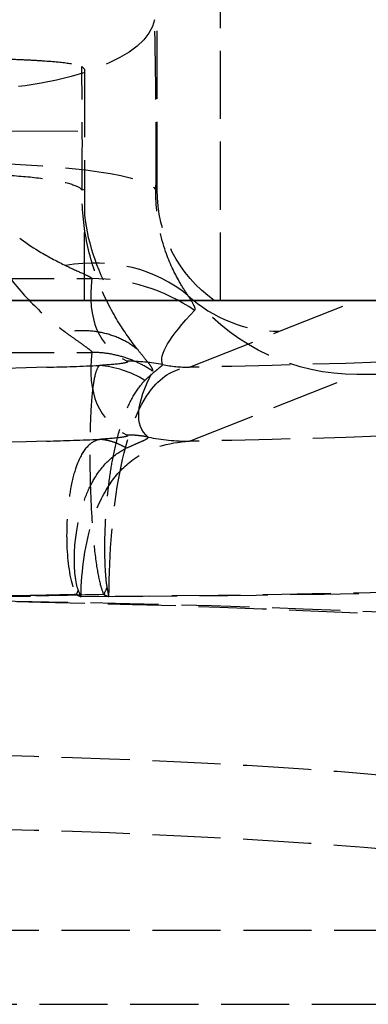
# Model space of a CAD drawing. Header units: millimetres. Extents: x 0 to 562, y -16 to 500.
# Tile 19 of 24: x 529 to 537, y -16 to 6. Entities that reach past the tile are written whole.
import ezdxf

# ---------------------------------------------------------------- set-up
doc = ezdxf.new("R2010")
doc.units = ezdxf.units.MM
doc.header["$LTSCALE"] = 10
doc.linetypes.add('ALLCAD_Strich', pattern=[0.2, 0.15, -0.05])
doc.layers.add('BESCH_KONT_sich_schn_ansi_2d', color=40, linetype='Continuous')
doc.layers.add('BESCH_KONT_sich_schn_grun_2d', color=10, linetype='Continuous')

msp = doc.modelspace()

# ---------------------------------------------------------------- linework, layer by layer
at = {"layer": 'BESCH_KONT_sich_schn_ansi_2d', "linetype": 'ALLCAD_Strich'}
for p, q in [((6, 0, 13.5), (541, 0, 13.5)), ((16.334, 0, 40.291), (530.666, 0, 40.291)), ((16.334, 0, 40.177), (530.666, 0, 40.177)), ((530.5, 0, 17.347), (529.179, 0, 36.236)), ((530.45, 0, 33.744), (530.442, 0, 33.869)), ((530.5, 0, 33.035), (530.45, 0, 33.744)), ((531.162, 0, 33.5), (530.5, 0, 33.5)), ((530.5, 0, 33.5), (530.5, 0, 13.5)), ((532.101, 0, 33.5), (531.162, 0, 33.5)), ((531.872, 0, 36.779), (531.959, 0, 35.532)), ((532.044, 0, 34.324), (531.959, 0, 35.532)), ((532.076, 0, 33.858), (532.044, 0, 34.324)), ((532.101, 0, 33.5), (532.076, 0, 33.858)), ((532.101, 0, 33.5), (533.359, 0, 33.5)), ((532.812, 0, 66.263), (534.798, 0, 37.857)), ((532.812, 0, 66.218), (536.498, 0, 13.5)), ((533.5, 0, 33.5), (533.359, 0, 33.5)), ((533.5, 0, 33.5), (533.5, 0, 47)), ((533.5, 0, 47), (546, 0, 47)), ((547, 0), (533.5, 0)), ((533.5, 0), (533.5, 0, 13.5)), ((534.798, 0, 37.857), (536.501, 0, 13.5))]:
    msp.add_line(p, q, dxfattribs=at)
at = {"layer": 'BESCH_KONT_sich_schn_ansi_2d', "linetype": 'ALLCAD_Strich', "extrusion": (0, 1, 0)}
for centre, radius, end in [((-522, 50.735), 19, 180), ((-522, 50.849), 19, 180), ((-527.952, 35.5), 4, 176), ((-528.092, 33.5), 4, 176), ((-528.092, 33.5), 2.37, 176)]:
    msp.add_arc(centre, radius, 90, end, dxfattribs=at)
at = {"layer": 'BESCH_KONT_sich_schn_ansi_2d', "linetype": 'ALLCAD_Strich', "extrusion": (0, -1, 0)}
for centre, radius, start, end in [((522, 50.5), 22.37, 0, 90), ((522, 50.5), 24, 0, 90), ((527.882, 36.5), 4, 4, 90), ((522, 50.639), 19, 0, 55.316), ((522, 50.594), 19, 0, 55.316)]:
    msp.add_arc(centre, radius, start, end, dxfattribs=at)
for centre, major_axis, ratio, start_param, end_param in [((524.152, 0, 32.5), (6.09, 0, 4.169), 0.062133, 0.558467, 1.52829), ((524.152, 0, 32.5), (7.716, 0, 4.285), 0.069114, 0.048899, 1.532429), ((527.924, 0, 35.895), (3.99, 0, 0.279), 0.962033, 0, 1.503626), ((527.927, 0, 35.86), (3.99, 0, 0.279), 0.959816, 0, 1.50378), ((527.928, 0, 35.84), (3.99, 0, 0.279), 0.962033, 0, 1.503626), ((527.969, 0, 35.253), (3.99, 0, 0.279), 0.921745, 0, 1.506431), ((528.054, 0, 34.045), (3.99, 0, 0.279), 0.921745, 0, 1.506431), ((527.869, 0, 36.5), (0, 0, 4), 0.996712, -1.494161, -0.223207), ((530.085, 0, 37.467), (-3.681, 0, 1.565), 0.404529, -2.205762, -1.400437), ((530.666, 0, 40.012), (-4, 0, -0.035), 0.069754, -2.172126, -1.571403), ((530.833, 0, 67.392), (-2.824, 0, -2.833), 0.049304, -1.982068, -1.620223), ((529.44, 0, 69.065), (1.488, 0, 3.713), 0.42189, -0.047859, 0), ((528.972, 0, 121.256), (11.629, 0, -166.303), 0.027773, -1.016864, -0.867851), ((531.44, 0, 66.06), (-3.961, 0, 0.556), 0.069083, -1.760362, -1.5611), ((544.243, 0, -97.128), (-11.665, 0, 166.498), 0.02774, 0.194864, 0.599435), ((523.872, 0, 36.5), (-8, 0, -0.278), 0.043419, -3.140072, -3.058885), ((532.812, 0, 66.346), (4.619, 0, 0.323), 0.027773, -1.770538, -1.572738), ((544.243, 0, -97.128), (-11.661, 0, 166.544), 0.017969, 0.194867, 0.599439), ((532.812, 0, 66.346), (2.993, 0, 0.209), 0.027773, -1.770538, -1.572738), ((534.798, 0, 37.941), (2.993, 0, 0.209), 0.027773, -2.313621, -1.572738)]:
    msp.add_ellipse(centre, major_axis=major_axis, ratio=ratio, start_param=start_param, end_param=end_param, dxfattribs=at)
at = {"layer": 'BESCH_KONT_sich_schn_ansi_2d', "linetype": 'ALLCAD_Strich', "extrusion": (0, 1, 0)}
for centre, major_axis, ratio, start_param, end_param in [((528.086, 0, 33.579), (3.99, 0, 0.279), 0.988693, -1.50177, 0), ((544.243, 0, -96.849), (-11.672, 0, 166.432), 0.041956, -0.599428, -0.194857), ((544.243, 0, -96.963), (-11.672, 0, 166.432), 0.041956, -0.599428, -0.194857), ((528.972, 0, 121.256), (7.535, 0, -107.756), 0.027773, 0.001942, 0.621051)]:
    msp.add_ellipse(centre, major_axis=major_axis, ratio=ratio, start_param=start_param, end_param=end_param, dxfattribs=at)
for points, knots in [([(529.179, 0, 36.236), (529.163, 0, 36.467), (529.112, 0, 36.693), (528.929, 0, 37.125), (528.798, 0, 37.324), (528.458, 0, 37.668), (528.253, 0, 37.805), (527.82, 0, 37.985), (527.602, 0, 38.034), (527.379, 0, 38.049)], [-0.2975752, -0.2975752, -0.2975752, -0.2975752, -0.2278253, -0.2278253, -0.1559174, -0.1559174, -0.0818659, -0.0818659, -0.0145723, -0.0145723, -0.0145723, -0.0145723]), ([(528.086, 0, 35.922), (528.08, 0, 35.98), (528.141, 0, 36.087), (528.37, 0, 36.388), (528.541, 0, 36.584), (528.742, 0, 36.813), (528.94, 0, 37.038), (529.167, 0, 37.294), (529.632, 0, 37.856), (529.872, 0, 38.162), (530.085, 0, 38.494)], [-0.7150119, -0.7150119, -0.7150119, -0.7150119, -0.5393732, -0.5393732, -0.357506, -0.357506, -0.357506, -0.178753, -0.178753, 0, 0, 0, 0]), ([(528.086, 0, 37.534), (528.084, 0, 37.55), (528.093, 0, 37.571), (528.187, 0, 37.696), (528.41, 0, 37.866), (528.953, 0, 38.266), (529.248, 0, 38.48), (529.73, 0, 38.87), (529.916, 0, 39.03), (530.085, 0, 39.2)], [-0.7150119, -0.7150119, -0.7150119, -0.7150119, -0.6412615, -0.6412615, -0.3683135, -0.3683135, -0.1416591, -0.1416591, 0, 0, 0, 0]), ([(528.719, 0, 36.15), (528.879, 0, 36.097), (529.033, 0, 36.027), (529.323, 0, 35.855), (529.458, 0, 35.755), (529.831, 0, 35.417), (530.035, 0, 35.143), (530.329, 0, 34.536), (530.418, 0, 34.206), (530.442, 0, 33.869)], [-0.3039154, -0.3039154, -0.3039154, -0.3039154, -0.2531234, -0.2531234, -0.2027279, -0.2027279, -0.1015566, -0.1015566, 0, 0, 0, 0]), ([(530.085, 0, 39.2), (530.226, 0, 39.342), (530.355, 0, 39.491), (530.538, 0, 39.773), (530.601, 0, 39.904), (530.657, 0, 40.121), (530.668, 0, 40.206), (530.666, 0, 40.291)], [0, 0, 0, 0, 0.1178828, 0.1178828, 0.2131744, 0.2131744, 0.2727317, 0.2727317, 0.2727317, 0.2727317]), ([(530.085, 0, 38.494), (530.167, 0, 38.621), (530.244, 0, 38.751), (530.385, 0, 39.019), (530.448, 0, 39.156), (530.501, 0, 39.298), (530.554, 0, 39.439), (530.597, 0, 39.583), (530.654, 0, 39.878), (530.668, 0, 40.027), (530.666, 0, 40.177)], [0, 0, 0, 0, 0.0681829, 0.0681829, 0.1363659, 0.1363659, 0.1363659, 0.2045488, 0.2045488, 0.2727317, 0.2727317, 0.2727317, 0.2727317]), ([(530.833, 0, 67.557), (530.739, 0, 67.886), (530.647, 0, 68.229), (530.478, 0, 68.915), (530.401, 0, 69.255), (530.329, 0, 69.605), (530.284, 0, 69.826), (530.241, 0, 70.05), (530.177, 0, 70.43), (530.153, 0, 70.587), (530.113, 0, 70.925), (530.097, 0, 71.11), (530.151, 0, 71.305), (530.22, 0, 71.305), (530.321, 0, 71.265)], [0, 0, 0, 0, 0.0744362, 0.0744362, 0.1419522, 0.1419522, 0.1419522, 0.18446, 0.18446, 0.2146236, 0.2146236, 0.2524725, 0.2524725, 0.2839045, 0.2839045, 0.2839045, 0.2839045]), ([(530.365, 0, 71.244), (530.307, 0, 71.263), (530.275, 0, 71.24), (530.289, 0, 71.056), (530.334, 0, 70.902), (530.42, 0, 70.627), (530.464, 0, 70.5), (530.572, 0, 70.195), (530.64, 0, 70.015), (530.709, 0, 69.837), (530.818, 0, 69.554), (530.932, 0, 69.277), (531.171, 0, 68.709), (531.298, 0, 68.42), (531.426, 0, 68.138)], [-0.2839045, -0.2839045, -0.2839045, -0.2839045, -0.2524725, -0.2524725, -0.2146236, -0.2146236, -0.18446, -0.18446, -0.1419522, -0.1419522, -0.1419522, -0.0744362, -0.0744362, 0, 0, 0, 0]), ([(530.427, 0, 71.222), (530.422, 0, 71.224), (530.416, 0, 71.226), (530.406, 0, 71.23), (530.401, 0, 71.232), (530.396, 0, 71.234), (530.39, 0, 71.236), (530.385, 0, 71.238), (530.375, 0, 71.241), (530.37, 0, 71.243), (530.365, 0, 71.244)], [-0.01118449, -0.01118449, -0.01118449, -0.01118449, -0.00838837, -0.00838837, -0.00559224, -0.00559224, -0.00559224, -0.00279612, -0.00279612, 0, 0, 0, 0]), ([(530.427, 0, 71.222), (530.432, 0, 71.22), (530.519, 0, 71.012), (530.782, 0, 70.401), (530.911, 0, 70.106), (531.066, 0, 69.763), (531.212, 0, 69.44), (531.381, 0, 69.075), (531.918, 0, 67.955), (532.336, 0, 67.128), (532.812, 0, 66.218)], [0, 0, 0, 0, 0.420648, 0.420648, 0.677736, 0.677736, 0.677736, 0.918965, 0.918965, 1.355472, 1.355472, 1.355472, 1.355472]), ([(531.681, 0, 37.628), (531.551, 0, 37.13), (531.404, 0, 36.67), (531.116, 0, 35.826), (530.974, 0, 35.441), (530.852, 0, 35.103), (530.727, 0, 34.758), (530.621, 0, 34.461), (530.48, 0, 34.002), (530.444, 0, 33.837), (530.45, 0, 33.744)], [0, 0, 0, 0, 0.178753, 0.178753, 0.357506, 0.357506, 0.357506, 0.5393732, 0.5393732, 0.7150119, 0.7150119, 0.7150119, 0.7150119]), ([(530.833, 0, 67.671), (530.802, 0, 68.024), (530.772, 0, 68.393), (530.721, 0, 69.133), (530.698, 0, 69.501), (530.664, 0, 70.177), (530.65, 0, 70.479), (530.631, 0, 71.022), (530.625, 0, 71.261), (530.62, 0, 71.67), (530.62, 0, 71.841), (530.626, 0, 72.145), (530.632, 0, 72.28), (530.653, 0, 72.505), (530.666, 0, 72.599), (530.707, 0, 72.732), (530.732, 0, 72.776), (530.792, 0, 72.809), (530.823, 0, 72.81), (530.88, 0, 72.796), (530.903, 0, 72.788), (530.928, 0, 72.778)], [0, 0, 0, 0, 0.0605021, 0.0605021, 0.1157303, 0.1157303, 0.1582136, 0.1582136, 0.190893, 0.190893, 0.2146236, 0.2146236, 0.234589, 0.234589, 0.2513925, 0.2513925, 0.2658423, 0.2658423, 0.2769575, 0.2769575, 0.2839045, 0.2839045, 0.2839045, 0.2839045]), ([(531.44, 0, 66.339), (531.441, 0, 66.345), (531.441, 0, 66.352), (531.443, 0, 66.365), (531.444, 0, 66.371), (531.446, 0, 66.391), (531.447, 0, 66.404), (531.45, 0, 66.444), (531.452, 0, 66.47), (531.453, 0, 66.548), (531.45, 0, 66.6), (531.425, 0, 66.8), (531.374, 0, 66.943), (531.183, 0, 67.298), (531.013, 0, 67.491), (530.833, 0, 67.671)], [0, 0, 0, 0, 0.0019897, 0.0019897, 0.0039795, 0.0039795, 0.0079589, 0.0079589, 0.0158427, 0.0158427, 0.0314996, 0.0314996, 0.0763591, 0.0763591, 0.1527183, 0.1527183, 0.1527183, 0.1527183]), ([(531.44, 0, 66.225), (531.441, 0, 66.231), (531.441, 0, 66.238), (531.443, 0, 66.251), (531.444, 0, 66.258), (531.446, 0, 66.277), (531.447, 0, 66.291), (531.45, 0, 66.33), (531.452, 0, 66.356), (531.453, 0, 66.434), (531.45, 0, 66.486), (531.425, 0, 66.686), (531.374, 0, 66.829), (531.183, 0, 67.184), (531.013, 0, 67.377), (530.833, 0, 67.557)], [0, 0, 0, 0, 0.0019897, 0.0019897, 0.0039795, 0.0039795, 0.0079589, 0.0079589, 0.0158427, 0.0158427, 0.0314996, 0.0314996, 0.0763591, 0.0763591, 0.1527183, 0.1527183, 0.1527183, 0.1527183]), ([(531.001, 0, 72.743), (530.993, 0, 72.745), (530.985, 0, 72.745), (530.968, 0, 72.737), (530.96, 0, 72.725), (530.95, 0, 72.674), (530.95, 0, 72.628), (530.961, 0, 72.505), (530.971, 0, 72.425), (531, 0, 72.241), (531.019, 0, 72.135), (531.064, 0, 71.898), (531.09, 0, 71.767), (531.155, 0, 71.455), (531.194, 0, 71.274), (531.286, 0, 70.861), (531.339, 0, 70.63), (531.462, 0, 70.109), (531.532, 0, 69.822), (531.68, 0, 69.238), (531.757, 0, 68.94), (531.834, 0, 68.652)], [-0.2839045, -0.2839045, -0.2839045, -0.2839045, -0.2769575, -0.2769575, -0.2658423, -0.2658423, -0.2513925, -0.2513925, -0.234589, -0.234589, -0.2146236, -0.2146236, -0.190893, -0.190893, -0.1582136, -0.1582136, -0.1157303, -0.1157303, -0.0605021, -0.0605021, 0, 0, 0, 0]), ([(531.041, 0, 72.732), (531.034, 0, 72.735), (531.027, 0, 72.737), (531.014, 0, 72.741), (531.007, 0, 72.742), (531.001, 0, 72.743)], [-0.01118449, -0.01118449, -0.01118449, -0.01118449, -0.00559224, -0.00559224, 0, 0, 0, 0]), ([(531.041, 0, 72.732), (531.045, 0, 72.73), (531.126, 0, 72.381), (531.439, 0, 71.105), (531.678, 0, 70.155), (532.221, 0, 68.205), (532.502, 0, 67.257), (532.812, 0, 66.263)], [0, 0, 0, 0, 0.465557, 0.465557, 0.961509, 0.961509, 1.355472, 1.355472, 1.355472, 1.355472]), ([(531.426, 0, 68.138), (531.492, 0, 67.994), (531.555, 0, 67.846), (531.673, 0, 67.537), (531.728, 0, 67.376), (531.774, 0, 67.208), (531.821, 0, 67.04), (531.858, 0, 66.864), (531.893, 0, 66.581), (531.902, 0, 66.476), (531.906, 0, 66.337), (531.906, 0, 66.301), (531.906, 0, 66.246), (531.906, 0, 66.228), (531.905, 0, 66.201), (531.905, 0, 66.192), (531.905, 0, 66.175), (531.905, 0, 66.164), (531.904, 0, 66.157)], [-0.1527183, -0.1527183, -0.1527183, -0.1527183, -0.1145387, -0.1145387, -0.0763591, -0.0763591, -0.0763591, -0.0381796, -0.0381796, -0.0158427, -0.0158427, -0.0079589, -0.0079589, -0.0039795, -0.0039795, -0.0019897, -0.0019897, 0, 0, 0, 0]), ([(532.006, 0, 40.16), (532.013, 0, 39.933), (532.008, 0, 39.708), (531.981, 0, 39.264), (531.958, 0, 39.047), (531.928, 0, 38.834), (531.898, 0, 38.622), (531.861, 0, 38.415), (531.777, 0, 38.013), (531.73, 0, 37.817), (531.681, 0, 37.628)], [-0.2727317, -0.2727317, -0.2727317, -0.2727317, -0.2045488, -0.2045488, -0.1363659, -0.1363659, -0.1363659, -0.0681829, -0.0681829, 0, 0, 0, 0]), ([(531.834, 0, 68.652), (531.931, 0, 68.288), (532.025, 0, 67.906), (532.142, 0, 67.249), (532.177, 0, 66.995), (532.206, 0, 66.654), (532.212, 0, 66.567), (532.218, 0, 66.437), (532.22, 0, 66.394), (532.222, 0, 66.33), (532.222, 0, 66.308), (532.223, 0, 66.276), (532.223, 0, 66.266), (532.224, 0, 66.245), (532.224, 0, 66.23), (532.224, 0, 66.224)], [-0.1527183, -0.1527183, -0.1527183, -0.1527183, -0.0763591, -0.0763591, -0.0314996, -0.0314996, -0.0158427, -0.0158427, -0.0079589, -0.0079589, -0.0039795, -0.0039795, -0.0019897, -0.0019897, 0, 0, 0, 0]), ([(532.778, 0, 37.738), (532.721, 0, 37.345), (532.656, 0, 36.977), (532.485, 0, 36.08), (532.378, 0, 35.585), (532.183, 0, 34.656), (532.103, 0, 34.255), (532.075, 0, 33.951), (532.074, 0, 33.898), (532.076, 0, 33.858)], [0, 0, 0, 0, 0.1416591, 0.1416591, 0.3683135, 0.3683135, 0.6412615, 0.6412615, 0.7150119, 0.7150119, 0.7150119, 0.7150119]), ([(532.927, 0, 40.261), (532.936, 0, 40.064), (532.939, 0, 39.867), (532.935, 0, 39.363), (532.92, 0, 39.06), (532.867, 0, 38.408), (532.826, 0, 38.064), (532.778, 0, 37.738)], [-0.2727317, -0.2727317, -0.2727317, -0.2727317, -0.2131744, -0.2131744, -0.1178828, -0.1178828, 0, 0, 0, 0])]:
    msp.add_open_spline(points, degree=3, knots=knots, dxfattribs=at)
for points in [[(528.086, 0, 35.922), (528.383, 0, 35.923), (528.976, 0, 35.812), (529.742, 0, 35.335), (530.277, 0, 34.614), (530.43, 0, 34.037), (530.45, 0, 33.744)], [(531.681, 0, 37.628), (531.578, 0, 37.713), (531.351, 0, 37.881), (530.958, 0, 38.117), (530.531, 0, 38.326), (530.234, 0, 38.443), (530.085, 0, 38.494)], [(530.365, 0, 71.244), (530.361, 0, 71.246), (530.354, 0, 71.25), (530.343, 0, 71.255), (530.332, 0, 71.26), (530.325, 0, 71.263), (530.321, 0, 71.265)], [(532.006, 0, 40.16), (531.908, 0, 40.164), (531.702, 0, 40.17), (531.37, 0, 40.176), (531.022, 0, 40.179), (530.785, 0, 40.178), (530.666, 0, 40.177)], [(531.426, 0, 68.138), (531.379, 0, 68.093), (531.283, 0, 68), (531.135, 0, 67.856), (530.985, 0, 67.708), (530.884, 0, 67.607), (530.833, 0, 67.557)], [(531.904, 0, 66.157), (531.866, 0, 66.163), (531.789, 0, 66.174), (531.673, 0, 66.191), (531.557, 0, 66.208), (531.479, 0, 66.219), (531.44, 0, 66.225)]]:
    msp.add_open_spline(points, degree=3, dxfattribs=at)
at = {"layer": 'BESCH_KONT_sich_schn_grun_2d', "linetype": 'ALLCAD_Strich'}
for p, q in [((533.5, 0), (533.5, 500)), ((532.101, 2.438), (532.101, 484.768)), ((530.442, 5.153), (530.5, 5.094)), ((530.5, 5.094), (530.5, 2.448)), ((528.859, 3.736), (530.5, 3.728)), ((530.5, 2.448), (530.45, 2.428)), ((530.5, 2.448), (530.5, 1.888)), ((532.101, 2.438), (532.076, 2.428)), ((530.5, 0), (530.5, 1.888)), ((16.334, 0.483), (530.666, 0.483)), ((531.162, 0), (530.5, 0)), ((531.162, 0), (532.966, 0)), ((533.5, 0), (533.359, 0)), ((533.5, 0), (547, 0)), ((534.798, -0.678), (536.501, 0)), ((532.812, -1.47), (534.798, -0.678)), ((16.334, -1.143), (530.666, -1.143)), ((532.812, -3.099), (536.498, -1.631)), ((541, -1.631), (536.498, -1.631)), ((6, -13.866), (541, -13.866)), ((273.51, -15.5), (541, -15.5))]:
    msp.add_line(p, q, dxfattribs=at)
at = {"layer": 'BESCH_KONT_sich_schn_grun_2d', "linetype": 'ALLCAD_Strich', "extrusion": (0, 0, -1)}
for centre, major_axis, ratio, start_param, end_param in [((528.054, 6.184), (3.998, 0.117), 0.386852, 0.075718, 1.582149), ((528.086, 2.428), (4, -0.042), 0.149589, -1.572379, -0.070609), ((535.109, 2.444), (-2.795, -1.113), 0.997179, -0.571681, 0.378065), ((536.507, 3.001), (-4.314, -1.718), 0.997179, -1.19079, -0.324881), ((544.243, 6.082), (-12.008, -7.514), 0.114797, 0.015359, 0.419931), ((522, -1.034), (-19, 0), 0.027851, -3.141593, -2.176146), ((522, -0.255), (-19, 0), 0.069927, -1.986501, -1.570796), ((544.243, 6.082), (-12.438, -8.985), 0.182945, -0.050729, 0.353842), ((522, -2.664), (-19, 0), 0.027851, -3.141593, -2.176146), ((522, -1.881), (-19, 0), 0.069927, -1.986501, -1.570796), ((529.44, -6.477), (-1.793, -3.576), 0.337257, -1.78614, -1.738281), ((522, -11.262), (19, 0), 0.069927, -1.570796, 0), ((522, -12.888), (19, 0), 0.069927, -1.570796, 0)]:
    msp.add_ellipse(centre, major_axis=major_axis, ratio=ratio, start_param=start_param, end_param=end_param, dxfattribs=at)
at = {"layer": 'BESCH_KONT_sich_schn_grun_2d', "linetype": 'ALLCAD_Strich'}
for centre, major_axis, ratio, start_param, end_param in [((531.592, 3.476), (0, 7), 0.069927, -1.720957, -1.173428), ((529.966, 3.476), (0, 7), 0.069927, -1.720957, -1.328815), ((535.109, 2.444), (-4.314, -1.718), 0.997179, -0.259624, 0.175868), ((530.085, -2.833), (2.996, 2.65), 0.841589, 0.125464, 0.930789), ((544.243, 10.073), (-13.26, -11.057), 0.273978, -0.284906, 0.119665), ((530.666, -3.507), (-3.969, 0.493), 0.997527, -2.048134, -1.447411), ((534.798, 2.32), (1.11, -2.787), 0.997179, -1.120889, -0.380007), ((544.243, 8.447), (-13.26, -11.057), 0.273978, -0.284906, 0.119665), ((530.833, -5.422), (-0.278, 3.99), 0.705086, -0.460375, -0.09853), ((531.44, -5.329), (1.784, 3.58), 0.987927, 0.267812, 0.467074), ((532.812, 1.529), (1.11, -2.787), 0.997179, -0.577806, -0.380007), ((532.812, 1.529), (1.713, -4.301), 0.997179, -0.577806, -0.380007), ((522, -6.032), (22.37, 0), 0.023656, -1.184557, 0), ((522, -6.032), (24, 0), 0.022049, -1.184557, 0), ((522, -5.243), (24, 0), 0.055359, -1.570796, -1.261107), ((522, -7.9), (-22.37, 0), 0.059392, -3.141593, -1.570796), ((522, -7.9), (-24, 0), 0.055359, -3.141593, -1.570796)]:
    msp.add_ellipse(centre, major_axis=major_axis, ratio=ratio, start_param=start_param, end_param=end_param, dxfattribs=at)
for points, knots in [([(528.719, 5.321), (528.879, 5.316), (529.033, 5.311), (529.323, 5.297), (529.458, 5.29), (529.831, 5.264), (530.035, 5.244), (530.329, 5.2), (530.418, 5.177), (530.442, 5.153)], [-0.3039154, -0.3039154, -0.3039154, -0.3039154, -0.2531234, -0.2531234, -0.2027279, -0.2027279, -0.1015566, -0.1015566, 0, 0, 0, 0]), ([(528.086, 3.027), (528.084, 2.923), (528.093, 2.819), (528.187, 2.341), (528.41, 1.993), (528.953, 1.45), (529.248, 1.237), (529.73, 0.95), (529.916, 0.854), (530.085, 0.772)], [-0.7150119, -0.7150119, -0.7150119, -0.7150119, -0.6412615, -0.6412615, -0.3683135, -0.3683135, -0.1416591, -0.1416591, 0, 0, 0, 0]), ([(528.086, 2.783), (528.08, 2.4), (528.141, 2.025), (528.37, 1.312), (528.541, 0.976), (528.742, 0.675), (528.94, 0.379), (529.167, 0.116), (529.632, -0.343), (529.872, -0.538), (530.085, -0.697)], [-0.7150119, -0.7150119, -0.7150119, -0.7150119, -0.5393732, -0.5393732, -0.357506, -0.357506, -0.357506, -0.178753, -0.178753, 0, 0, 0, 0]), ([(531.681, -1.089), (531.551, -0.924), (531.404, -0.725), (531.116, -0.259), (530.974, 0.008), (530.852, 0.308), (530.727, 0.612), (530.621, 0.951), (530.48, 1.668), (530.444, 2.045), (530.45, 2.428)], [0, 0, 0, 0, 0.178753, 0.178753, 0.357506, 0.357506, 0.357506, 0.5393732, 0.5393732, 0.7150119, 0.7150119, 0.7150119, 0.7150119]), ([(532.778, 0.112), (532.721, 0.2), (532.656, 0.302), (532.485, 0.603), (532.378, 0.824), (532.183, 1.382), (532.103, 1.737), (532.075, 2.219), (532.074, 2.323), (532.076, 2.428)], [0, 0, 0, 0, 0.1416591, 0.1416591, 0.3683135, 0.3683135, 0.6412615, 0.6412615, 0.7150119, 0.7150119, 0.7150119, 0.7150119]), ([(530.085, 0.772), (530.226, 0.704), (530.355, 0.646), (530.538, 0.562), (530.601, 0.532), (530.657, 0.498), (530.668, 0.489), (530.666, 0.483)], [0, 0, 0, 0, 0.1178828, 0.1178828, 0.2131744, 0.2131744, 0.2727317, 0.2727317, 0.2727317, 0.2727317]), ([(532.927, -0.217), (532.936, -0.208), (532.939, -0.195), (532.935, -0.153), (532.92, -0.119), (532.867, -0.025), (532.826, 0.038), (532.778, 0.112)], [-0.2727317, -0.2727317, -0.2727317, -0.2727317, -0.2131744, -0.2131744, -0.1178828, -0.1178828, 0, 0, 0, 0]), ([(530.085, -0.697), (530.167, -0.758), (530.244, -0.814), (530.385, -0.913), (530.448, -0.958), (530.501, -0.996), (530.554, -1.034), (530.597, -1.065), (530.654, -1.115), (530.668, -1.133), (530.666, -1.143)], [0, 0, 0, 0, 0.0681829, 0.0681829, 0.1363659, 0.1363659, 0.1363659, 0.2045488, 0.2045488, 0.2727317, 0.2727317, 0.2727317, 0.2727317]), ([(532.006, -1.558), (532.013, -1.545), (532.008, -1.525), (531.981, -1.472), (531.958, -1.438), (531.928, -1.398), (531.898, -1.358), (531.861, -1.312), (531.777, -1.208), (531.73, -1.151), (531.681, -1.089)], [-0.2727317, -0.2727317, -0.2727317, -0.2727317, -0.2045488, -0.2045488, -0.1363659, -0.1363659, -0.1363659, -0.0681829, -0.0681829, 0, 0, 0, 0]), ([(530.833, -1.432), (530.802, -1.456), (530.772, -1.508), (530.721, -1.688), (530.698, -1.808), (530.664, -2.117), (530.65, -2.285), (530.631, -2.669), (530.625, -2.865), (530.62, -3.283), (530.62, -3.483), (530.626, -3.916), (530.632, -4.139), (530.653, -4.615), (530.666, -4.858), (530.707, -5.351), (530.732, -5.596), (530.792, -5.994), (530.823, -6.153), (530.88, -6.359), (530.903, -6.426), (530.928, -6.477)], [0, 0, 0, 0, 0.0605021, 0.0605021, 0.1157303, 0.1157303, 0.1582136, 0.1582136, 0.190893, 0.190893, 0.2146236, 0.2146236, 0.234589, 0.234589, 0.2513925, 0.2513925, 0.2658423, 0.2658423, 0.2769575, 0.2769575, 0.2839045, 0.2839045, 0.2839045, 0.2839045]), ([(531.44, -1.339), (531.441, -1.339), (531.441, -1.34), (531.443, -1.34), (531.444, -1.341), (531.446, -1.342), (531.447, -1.343), (531.45, -1.346), (531.452, -1.348), (531.453, -1.353), (531.45, -1.357), (531.425, -1.371), (531.374, -1.381), (531.183, -1.406), (531.013, -1.419), (530.833, -1.432)], [0, 0, 0, 0, 0.0019897, 0.0019897, 0.0039795, 0.0039795, 0.0079589, 0.0079589, 0.0158427, 0.0158427, 0.0314996, 0.0314996, 0.0763591, 0.0763591, 0.1527183, 0.1527183, 0.1527183, 0.1527183]), ([(531.041, -6.523), (531.045, -5.553), (531.126, -4.589), (531.439, -2.966), (531.678, -2.334), (532.221, -1.648), (532.502, -1.497), (532.812, -1.47)], [0, 0, 0, 0, 0.465557, 0.465557, 0.961509, 0.961509, 1.355472, 1.355472, 1.355472, 1.355472]), ([(531.834, -1.76), (531.931, -1.661), (532.025, -1.582), (532.142, -1.488), (532.177, -1.46), (532.206, -1.433), (532.212, -1.427), (532.218, -1.42), (532.22, -1.418), (532.222, -1.414), (532.222, -1.413), (532.223, -1.412), (532.223, -1.412), (532.224, -1.411), (532.224, -1.41), (532.224, -1.41)], [-0.1527183, -0.1527183, -0.1527183, -0.1527183, -0.0763591, -0.0763591, -0.0314996, -0.0314996, -0.0158427, -0.0158427, -0.0079589, -0.0079589, -0.0039795, -0.0039795, -0.0019897, -0.0019897, 0, 0, 0, 0]), ([(531.001, -6.303), (530.993, -6.259), (530.985, -6.201), (530.968, -6.023), (530.96, -5.888), (530.95, -5.556), (530.95, -5.356), (530.961, -4.957), (530.971, -4.761), (531, -4.378), (531.019, -4.197), (531.064, -3.842), (531.09, -3.676), (531.155, -3.322), (531.194, -3.15), (531.286, -2.802), (531.339, -2.64), (531.462, -2.322), (531.532, -2.181), (531.68, -1.936), (531.757, -1.838), (531.834, -1.76)], [-0.2839045, -0.2839045, -0.2839045, -0.2839045, -0.2769575, -0.2769575, -0.2658423, -0.2658423, -0.2513925, -0.2513925, -0.234589, -0.234589, -0.2146236, -0.2146236, -0.190893, -0.190893, -0.1582136, -0.1582136, -0.1157303, -0.1157303, -0.0605021, -0.0605021, 0, 0, 0, 0]), ([(531.44, -2.965), (531.441, -2.965), (531.441, -2.966), (531.443, -2.966), (531.444, -2.967), (531.446, -2.968), (531.447, -2.969), (531.45, -2.972), (531.452, -2.974), (531.453, -2.979), (531.45, -2.983), (531.425, -2.997), (531.374, -3.007), (531.183, -3.032), (531.013, -3.045), (530.833, -3.058)], [0, 0, 0, 0, 0.0019897, 0.0019897, 0.0039795, 0.0039795, 0.0079589, 0.0079589, 0.0158427, 0.0158427, 0.0314996, 0.0314996, 0.0763591, 0.0763591, 0.1527183, 0.1527183, 0.1527183, 0.1527183]), ([(531.426, -3.252), (531.492, -3.22), (531.555, -3.192), (531.673, -3.139), (531.728, -3.116), (531.774, -3.095), (531.821, -3.074), (531.858, -3.056), (531.893, -3.033), (531.902, -3.025), (531.906, -3.016), (531.906, -3.014), (531.906, -3.011), (531.906, -3.01), (531.905, -3.009), (531.905, -3.009), (531.905, -3.008), (531.905, -3.007), (531.904, -3.007)], [-0.1527183, -0.1527183, -0.1527183, -0.1527183, -0.1145387, -0.1145387, -0.0763591, -0.0763591, -0.0763591, -0.0381796, -0.0381796, -0.0158427, -0.0158427, -0.0079589, -0.0079589, -0.0039795, -0.0039795, -0.0019897, -0.0019897, 0, 0, 0, 0]), ([(530.833, -3.058), (530.739, -3.081), (530.647, -3.131), (530.478, -3.316), (530.401, -3.442), (530.329, -3.638), (530.284, -3.762), (530.241, -3.913), (530.177, -4.251), (530.153, -4.415), (530.113, -4.87), (530.097, -5.194), (530.151, -5.937), (530.22, -6.322), (530.321, -6.477)], [0, 0, 0, 0, 0.0744362, 0.0744362, 0.1419522, 0.1419522, 0.1419522, 0.18446, 0.18446, 0.2146236, 0.2146236, 0.2524725, 0.2524725, 0.2839045, 0.2839045, 0.2839045, 0.2839045]), ([(530.365, -6.374), (530.307, -6.237), (530.275, -5.904), (530.289, -5.284), (530.334, -5.018), (530.42, -4.635), (530.464, -4.494), (530.572, -4.198), (530.64, -4.06), (530.709, -3.943), (530.818, -3.756), (530.932, -3.621), (531.171, -3.397), (531.298, -3.314), (531.426, -3.252)], [-0.2839045, -0.2839045, -0.2839045, -0.2839045, -0.2524725, -0.2524725, -0.2146236, -0.2146236, -0.18446, -0.18446, -0.1419522, -0.1419522, -0.1419522, -0.0744362, -0.0744362, 0, 0, 0, 0]), ([(530.427, -6.523), (530.432, -5.932), (530.519, -5.343), (530.782, -4.54), (530.911, -4.268), (531.066, -4.038), (531.212, -3.823), (531.381, -3.644), (531.918, -3.251), (532.336, -3.124), (532.812, -3.099)], [0, 0, 0, 0, 0.420648, 0.420648, 0.677736, 0.677736, 0.677736, 0.918965, 0.918965, 1.355472, 1.355472, 1.355472, 1.355472]), ([(530.321, -6.477), (530.193, -6.48), (530.065, -6.483), (529.567, -6.494), (529.194, -6.502), (528.818, -6.509)], [0.30968911, 0.30968911, 0.30968911, 0.30968911, 0.32818846, 0.32818846, 0.38114375, 0.38114375, 0.38114375, 0.38114375]), ([(530.321, -6.477), (530.33, -6.48), (530.339, -6.484), (530.356, -6.492), (530.365, -6.496), (530.374, -6.5), (530.383, -6.504), (530.392, -6.508), (530.409, -6.515), (530.418, -6.519), (530.427, -6.523)], [0, 0, 0, 0, 0.00279612, 0.00279612, 0.00559224, 0.00559224, 0.00559224, 0.00838837, 0.00838837, 0.01118449, 0.01118449, 0.01118449, 0.01118449]), ([(530.427, -6.523), (530.422, -6.51), (530.416, -6.497), (530.406, -6.472), (530.401, -6.46), (530.396, -6.448), (530.39, -6.435), (530.385, -6.423), (530.375, -6.398), (530.37, -6.386), (530.365, -6.374)], [-0.01118449, -0.01118449, -0.01118449, -0.01118449, -0.00838837, -0.00838837, -0.00559224, -0.00559224, -0.00559224, -0.00279612, -0.00279612, 0, 0, 0, 0]), ([(530.928, -6.477), (530.946, -6.484), (530.965, -6.492), (531.003, -6.508), (531.022, -6.515), (531.041, -6.523)], [0, 0, 0, 0, 0.00559224, 0.00559224, 0.01118449, 0.01118449, 0.01118449, 0.01118449]), ([(531.041, -6.523), (531.034, -6.485), (531.027, -6.448), (531.014, -6.375), (531.007, -6.339), (531.001, -6.303)], [-0.01118449, -0.01118449, -0.01118449, -0.01118449, -0.00559224, -0.00559224, 0, 0, 0, 0])]:
    msp.add_open_spline(points, degree=3, knots=knots, dxfattribs=at)
for points in [[(528.086, 2.783), (528.383, 2.78), (528.976, 2.757), (529.742, 2.677), (530.277, 2.562), (530.43, 2.473), (530.45, 2.428)], [(531.681, -1.089), (531.578, -1.002), (531.351, -0.853), (530.958, -0.71), (530.531, -0.652), (530.234, -0.673), (530.085, -0.697)], [(532.006, -1.558), (531.908, -1.491), (531.702, -1.372), (531.37, -1.241), (531.022, -1.161), (530.785, -1.143), (530.666, -1.143)], [(529.673, -1.471), (530.066, -1.459), (530.453, -1.446), (530.833, -1.432)], [(531.904, -3.007), (531.866, -2.999), (531.789, -2.987), (531.673, -2.973), (531.557, -2.965), (531.479, -2.964), (531.44, -2.965)], [(529.673, -3.097), (530.066, -3.085), (530.453, -3.072), (530.833, -3.058)], [(531.426, -3.252), (531.379, -3.224), (531.283, -3.173), (531.135, -3.114), (530.985, -3.075), (530.884, -3.061), (530.833, -3.058)], [(530.928, -6.477), (530.397, -6.488), (529.859, -6.499), (529.314, -6.509)], [(530.365, -6.374), (530.361, -6.382), (530.354, -6.399), (530.343, -6.425), (530.332, -6.451), (530.325, -6.468), (530.321, -6.477)]]:
    msp.add_open_spline(points, degree=3, dxfattribs=at)

doc.saveas('drawing.dxf')
